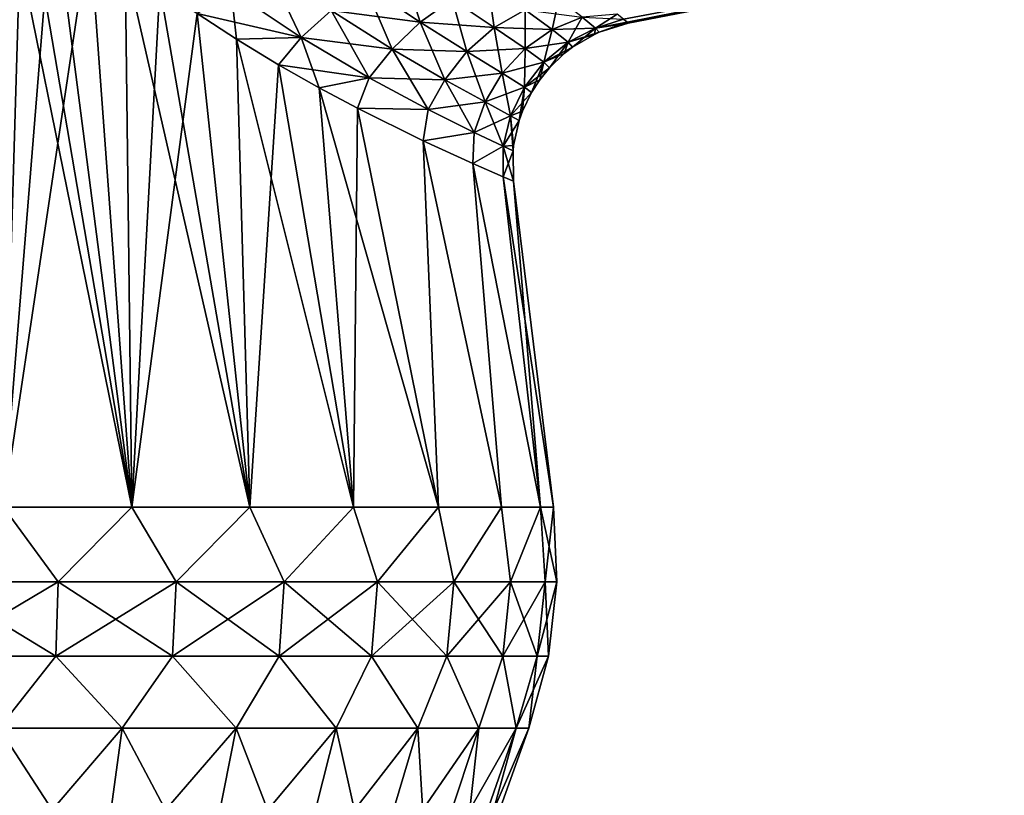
# Model space of a CAD drawing. Header units: millimetres. Extents: x -29 to 75, y -375 to 184.
# Tile 4 of 25: x 6 to 47, y 4 to 36. Entities that reach past the tile are written whole.
import ezdxf

# ---------------------------------------------------------------- set-up
doc = ezdxf.new("R2010")
doc.units = ezdxf.units.MM
doc.header["$LTSCALE"] = 17.087905
for name, color, linetype in [('10', 7, 'CONTINUOUS'), ('11', 7, 'CONTINUOUS'), ('12', 7, 'CONTINUOUS'), ('13', 7, 'CONTINUOUS'), ('14', 7, 'CONTINUOUS'), ('15', 7, 'CONTINUOUS'), ('16', 7, 'CONTINUOUS'), ('7', 7, 'CONTINUOUS'), ('8', 7, 'CONTINUOUS'), ('9', 7, 'CONTINUOUS')]:
    doc.layers.add(name, color=color, linetype=linetype)

msp = doc.modelspace()

# ---------------------------------------------------------------- linework, layer by layer
at = {"layer": '10', "color": 7, "linetype": 'CONTINUOUS', "true_color": 0xe0f2ff}
for points in [[(31.46, 35.854, 1.458), (47.125, 38.964, 2.135), (31.304, 35.979, 2.938), (31.46, 35.854, 1.458)], [(31.508, 35.813), (47.125, 38.964, 2.135), (31.46, 35.854, 1.458), (31.508, 35.813)], [(47.139, 38.851), (47.125, 38.964, 2.135), (31.508, 35.813), (47.139, 38.851)]]:
    msp.add_3dface(points, dxfattribs=at)
at = {"layer": '11', "color": 7, "linetype": 'CONTINUOUS', "true_color": 0xe0f2ff}
for points in [[(6.332, 42.368, -24.316), (5.541, 15.705, -27.855), (5.154, 43.762, -24.418), (6.332, 42.368, -24.316)], [(7.587, 41.078, -24.12), (5.541, 15.705, -27.855), (6.332, 42.368, -24.316), (7.587, 41.078, -24.12)], [(9.111, 39.66, -23.773), (5.541, 15.705, -27.855), (7.587, 41.078, -24.12), (9.111, 39.66, -23.773)], [(10.868, 15.705, -26.239), (5.541, 15.705, -27.855), (9.111, 39.66, -23.773), (10.868, 15.705, -26.239)], [(10.595, 38.404, -23.319), (10.868, 15.705, -26.239), (9.111, 39.66, -23.773), (10.595, 38.404, -23.319)], [(12.041, 37.304, -22.759), (10.868, 15.705, -26.239), (10.595, 38.404, -23.319), (12.041, 37.304, -22.759)], [(13.584, 36.216, -22.031), (10.868, 15.705, -26.239), (12.041, 37.304, -22.759), (13.584, 36.216, -22.031)], [(15.779, 15.705, -23.614), (10.868, 15.705, -26.239), (13.584, 36.216, -22.031), (15.779, 15.705, -23.614)], [(15.222, 35.149, -21.095), (15.779, 15.705, -23.614), (13.584, 36.216, -22.031), (15.222, 35.149, -21.095)], [(16.967, 34.089, -19.89), (15.779, 15.705, -23.614), (15.222, 35.149, -21.095), (16.967, 34.089, -19.89)], [(20.082, 15.705, -20.082), (15.779, 15.705, -23.614), (16.967, 34.089, -19.89), (20.082, 15.705, -20.082)], [(18.659, 33.13, -18.48), (20.082, 15.705, -20.082), (16.967, 34.089, -19.89), (18.659, 33.13, -18.48)], [(20.253, 32.28, -16.881), (20.082, 15.705, -20.082), (18.659, 33.13, -18.48), (20.253, 32.28, -16.881)], [(23.614, 15.705, -15.779), (20.082, 15.705, -20.082), (20.253, 32.28, -16.881), (23.614, 15.705, -15.779)], [(22.987, 30.926, -13.248), (23.614, 15.705, -15.779), (20.253, 32.28, -16.881), (22.987, 30.926, -13.248)], [(26.239, 15.705, -10.868), (23.614, 15.705, -15.779), (22.987, 30.926, -13.248), (26.239, 15.705, -10.868)], [(25.041, 29.984, -9.112), (26.239, 15.705, -10.868), (22.987, 30.926, -13.248), (25.041, 29.984, -9.112)], [(27.855, 15.705, -5.541), (26.239, 15.705, -10.868), (25.041, 29.984, -9.112), (27.855, 15.705, -5.541)], [(26.309, 29.43, -4.639), (27.855, 15.705, -5.541), (25.041, 29.984, -9.112), (26.309, 29.43, -4.639)], [(26.738, 29.247), (27.855, 15.705, -5.541), (26.309, 29.43, -4.639), (26.738, 29.247)], [(26.738, 29.247), (28.401, 15.705), (27.855, 15.705, -5.541), (26.738, 29.247)]]:
    msp.add_3dface(points, dxfattribs=at)
at = {"layer": '12', "color": 7, "linetype": 'CONTINUOUS', "true_color": 0xe0f2ff}
for points in [[(31.304, 35.979, -2.938), (47.125, 38.964, -2.135), (31.46, 35.854, -1.458), (31.304, 35.979, -2.938)], [(47.125, 38.964, -2.135), (47.139, 38.851), (31.46, 35.854, -1.458), (47.125, 38.964, -2.135)], [(47.139, 38.851), (31.508, 35.813), (31.46, 35.854, -1.458), (47.139, 38.851)]]:
    msp.add_3dface(points, dxfattribs=at)
at = {"layer": '13', "color": 7, "linetype": 'CONTINUOUS', "true_color": 0xe0f2ff}
for points in [[(17.911, 35.229, 18.924), (16.498, 38.206, 19.874), (15.003, 37.174, 20.986), (17.911, 35.229, 18.924)], [(19.157, 36.342, 17.772), (16.498, 38.206, 19.874), (17.911, 35.229, 18.924), (19.157, 36.342, 17.772)], [(22.852, 35.867, 13.998), (22.103, 38.28, 15.511), (20.553, 37.399, 16.622), (22.852, 35.867, 13.998)], [(24.189, 36.812, 12.959), (22.103, 38.28, 15.511), (22.852, 35.867, 13.998), (24.189, 36.812, 12.959)], [(21.699, 34.74, 15.07), (20.553, 37.399, 16.622), (19.157, 36.342, 17.772), (21.699, 34.74, 15.07)], [(22.852, 35.867, 13.998), (20.553, 37.399, 16.622), (21.699, 34.74, 15.07), (22.852, 35.867, 13.998)], [(25.928, 35.636, 10.081), (25.677, 37.494, 11.976), (24.189, 36.812, 12.959), (25.928, 35.636, 10.081)], [(27.221, 36.377, 9.241), (25.677, 37.494, 11.976), (25.928, 35.636, 10.081), (27.221, 36.377, 9.241)], [(13.584, 36.216, 22.031), (15.222, 35.149, 21.095), (15.003, 37.174, 20.986), (13.584, 36.216, 22.031)], [(15.222, 35.149, 21.095), (17.911, 35.229, 18.924), (15.003, 37.174, 20.986), (15.222, 35.149, 21.095)], [(24.799, 34.641, 10.954), (24.189, 36.812, 12.959), (22.852, 35.867, 13.998), (24.799, 34.641, 10.954)], [(25.928, 35.636, 10.081), (24.189, 36.812, 12.959), (24.799, 34.641, 10.954), (25.928, 35.636, 10.081)], [(28.347, 35.55, 6.298), (28.623, 36.828, 8.443), (27.221, 36.377, 9.241), (28.347, 35.55, 6.298)], [(29.589, 36.073, 5.698), (28.623, 36.828, 8.443), (28.347, 35.55, 6.298), (29.589, 36.073, 5.698)], [(20.738, 33.553, 16.153), (19.157, 36.342, 17.772), (17.911, 35.229, 18.924), (20.738, 33.553, 16.153)], [(21.699, 34.74, 15.07), (19.157, 36.342, 17.772), (20.738, 33.553, 16.153), (21.699, 34.74, 15.07)], [(27.221, 34.759, 6.917), (27.221, 36.377, 9.241), (25.928, 35.636, 10.081), (27.221, 34.759, 6.917)], [(28.347, 35.55, 6.298), (27.221, 36.377, 9.241), (27.221, 34.759, 6.917), (28.347, 35.55, 6.298)], [(29.011, 35.025, 3.19), (29.589, 36.073, 5.698), (28.347, 35.55, 6.298), (29.011, 35.025, 3.19)], [(30.15, 35.61, 2.861), (29.589, 36.073, 5.698), (29.011, 35.025, 3.19), (30.15, 35.61, 2.861)], [(30.15, 35.61, 2.861), (31.042, 36.193, 4.431), (29.589, 36.073, 5.698), (30.15, 35.61, 2.861)], [(31.304, 35.979, 2.938), (31.042, 36.193, 4.431), (30.15, 35.61, 2.861), (31.304, 35.979, 2.938)], [(23.882, 33.469, 11.848), (22.852, 35.867, 13.998), (21.699, 34.74, 15.07), (23.882, 33.469, 11.848)], [(24.799, 34.641, 10.954), (22.852, 35.867, 13.998), (23.882, 33.469, 11.848), (24.799, 34.641, 10.954)], [(26.273, 33.735, 7.549), (25.928, 35.636, 10.081), (24.799, 34.641, 10.954), (26.273, 33.735, 7.549)], [(27.221, 34.759, 6.917), (25.928, 35.636, 10.081), (26.273, 33.735, 7.549), (27.221, 34.759, 6.917)], [(29.188, 34.816, 0), (30.15, 35.61, 2.861), (29.011, 35.025, 3.19), (29.188, 34.816, 0)], [(30.098, 35.35, 0), (30.15, 35.61, 2.861), (29.188, 34.816, 0), (30.098, 35.35, 0)], [(30.3, 35.441, 0), (30.15, 35.61, 2.861), (30.098, 35.35, 0), (30.3, 35.441, 0)], [(31.46, 35.854, 1.458), (31.304, 35.979, 2.938), (30.15, 35.61, 2.861), (31.46, 35.854, 1.458)], [(30.3, 35.441, 0), (31.46, 35.854, 1.458), (30.15, 35.61, 2.861), (30.3, 35.441, 0)], [(31.508, 35.813), (31.46, 35.854, 1.458), (30.3, 35.441, 0), (31.508, 35.813)], [(15.222, 35.149, 21.095), (16.967, 34.089, 19.89), (17.911, 35.229, 18.924), (15.222, 35.149, 21.095)], [(16.967, 34.089, 19.89), (18.659, 33.13, 18.48), (17.911, 35.229, 18.924), (16.967, 34.089, 19.89)], [(18.659, 33.13, 18.48), (20.738, 33.553, 16.153), (17.911, 35.229, 18.924), (18.659, 33.13, 18.48)], [(28.004, 34.197, 3.525), (28.347, 35.55, 6.298), (27.221, 34.759, 6.917), (28.004, 34.197, 3.525)], [(29.011, 35.025, 3.19), (28.347, 35.55, 6.298), (28.004, 34.197, 3.525), (29.011, 35.025, 3.19)], [(28.235, 33.968), (29.011, 35.025, 3.19), (28.004, 34.197, 3.525), (28.235, 33.968)], [(28.846, 34.552, 0), (29.011, 35.025, 3.19), (28.235, 33.968), (28.846, 34.552, 0)], [(29.188, 34.816, 0), (29.011, 35.025, 3.19), (28.846, 34.552, 0), (29.188, 34.816, 0)], [(23.197, 32.229, 12.756), (21.699, 34.74, 15.07), (20.738, 33.553, 16.153), (23.197, 32.229, 12.756)], [(23.882, 33.469, 11.848), (21.699, 34.74, 15.07), (23.197, 32.229, 12.756), (23.882, 33.469, 11.848)], [(25.556, 32.542, 8.191), (24.799, 34.641, 10.954), (23.882, 33.469, 11.848), (25.556, 32.542, 8.191)], [(26.273, 33.735, 7.549), (24.799, 34.641, 10.954), (25.556, 32.542, 8.191), (26.273, 33.735, 7.549)], [(27.188, 33.16, 3.862), (27.221, 34.759, 6.917), (26.273, 33.735, 7.549), (27.188, 33.16, 3.862)], [(28.004, 34.197, 3.525), (27.221, 34.759, 6.917), (27.188, 33.16, 3.862), (28.004, 34.197, 3.525)], [(27.484, 32.936, 0), (28.004, 34.197, 3.525), (27.188, 33.16, 3.862), (27.484, 32.936, 0)], [(27.829, 33.469), (28.004, 34.197, 3.525), (27.484, 32.936, 0), (27.829, 33.469)], [(28.235, 33.968), (28.004, 34.197, 3.525), (27.829, 33.469), (28.235, 33.968)], [(26.61, 31.971, 4.199), (26.273, 33.735, 7.549), (25.556, 32.542, 8.191), (26.61, 31.971, 4.199)], [(27.188, 33.16, 3.862), (26.273, 33.735, 7.549), (26.61, 31.971, 4.199), (27.188, 33.16, 3.862)], [(18.659, 33.13, 18.48), (20.253, 32.28, 16.881), (20.738, 33.553, 16.153), (18.659, 33.13, 18.48)], [(20.253, 32.28, 16.881), (23.197, 32.229, 12.756), (20.738, 33.553, 16.153), (20.253, 32.28, 16.881)], [(25.098, 31.277, 8.84), (23.882, 33.469, 11.848), (23.197, 32.229, 12.756), (25.098, 31.277, 8.84)], [(25.556, 32.542, 8.191), (23.882, 33.469, 11.848), (25.098, 31.277, 8.84), (25.556, 32.542, 8.191)], [(26.971, 31.767, 0), (27.188, 33.16, 3.862), (26.61, 31.971, 4.199), (26.971, 31.767, 0)], [(27.113, 32.167, 0), (27.188, 33.16, 3.862), (26.971, 31.767, 0), (27.113, 32.167, 0)], [(27.484, 32.936, 0), (27.188, 33.16, 3.862), (27.113, 32.167, 0), (27.484, 32.936, 0)], [(26.302, 30.704, 4.537), (25.556, 32.542, 8.191), (25.098, 31.277, 8.84), (26.302, 30.704, 4.537)], [(26.61, 31.971, 4.199), (25.556, 32.542, 8.191), (26.302, 30.704, 4.537), (26.61, 31.971, 4.199)], [(20.253, 32.28, 16.881), (22.987, 30.926, 13.248), (23.197, 32.229, 12.756), (20.253, 32.28, 16.881)], [(22.987, 30.926, 13.248), (25.098, 31.277, 8.84), (23.197, 32.229, 12.756), (22.987, 30.926, 13.248)], [(26.719, 30.517), (26.61, 31.971, 4.199), (26.302, 30.704, 4.537), (26.719, 30.517)], [(26.971, 31.767, 0), (26.61, 31.971, 4.199), (26.742, 30.73, 0), (26.971, 31.767, 0)], [(26.742, 30.73, 0), (26.61, 31.971, 4.199), (26.719, 30.517), (26.742, 30.73, 0)], [(22.987, 30.926, 13.248), (25.041, 29.984, 9.112), (25.098, 31.277, 8.84), (22.987, 30.926, 13.248)], [(25.041, 29.984, 9.112), (26.302, 30.704, 4.537), (25.098, 31.277, 8.84), (25.041, 29.984, 9.112)], [(25.041, 29.984, 9.112), (26.309, 29.43, 4.639), (26.302, 30.704, 4.537), (25.041, 29.984, 9.112)], [(26.309, 29.43, 4.639), (26.738, 29.247), (26.302, 30.704, 4.537), (26.309, 29.43, 4.639)], [(26.738, 29.247), (26.719, 30.517), (26.302, 30.704, 4.537), (26.738, 29.247)]]:
    msp.add_3dface(points, dxfattribs=at)
at = {"layer": '14', "color": 7, "linetype": 'CONTINUOUS', "true_color": 0xe0f2ff}
for points in [[(20.553, 37.399, -16.622), (22.852, 35.867, -13.998), (19.157, 36.342, -17.772), (20.553, 37.399, -16.622)], [(20.553, 37.399, -16.622), (24.189, 36.812, -12.959), (22.852, 35.867, -13.998), (20.553, 37.399, -16.622)], [(13.584, 36.216, -22.031), (15.003, 37.174, -20.986), (17.911, 35.229, -18.924), (13.584, 36.216, -22.031)], [(15.003, 37.174, -20.986), (19.157, 36.342, -17.772), (17.911, 35.229, -18.924), (15.003, 37.174, -20.986)], [(24.189, 36.812, -12.959), (25.928, 35.636, -10.081), (22.852, 35.867, -13.998), (24.189, 36.812, -12.959)], [(24.189, 36.812, -12.959), (27.221, 36.377, -9.241), (25.928, 35.636, -10.081), (24.189, 36.812, -12.959)], [(15.222, 35.149, -21.095), (13.584, 36.216, -22.031), (17.911, 35.229, -18.924), (15.222, 35.149, -21.095)], [(19.157, 36.342, -17.772), (21.699, 34.74, -15.07), (17.911, 35.229, -18.924), (19.157, 36.342, -17.772)], [(19.157, 36.342, -17.772), (22.852, 35.867, -13.998), (21.699, 34.74, -15.07), (19.157, 36.342, -17.772)], [(27.221, 36.377, -9.241), (28.347, 35.55, -6.298), (25.928, 35.636, -10.081), (27.221, 36.377, -9.241)], [(27.221, 36.377, -9.241), (29.589, 36.073, -5.698), (28.347, 35.55, -6.298), (27.221, 36.377, -9.241)], [(29.589, 36.073, -5.698), (30.15, 35.61, -2.861), (28.347, 35.55, -6.298), (29.589, 36.073, -5.698)], [(29.589, 36.073, -5.698), (31.304, 35.979, -2.938), (30.15, 35.61, -2.861), (29.589, 36.073, -5.698)], [(22.852, 35.867, -13.998), (24.799, 34.641, -10.954), (21.699, 34.74, -15.07), (22.852, 35.867, -13.998)], [(22.852, 35.867, -13.998), (25.928, 35.636, -10.081), (24.799, 34.641, -10.954), (22.852, 35.867, -13.998)], [(25.928, 35.636, -10.081), (27.221, 34.759, -6.917), (24.799, 34.641, -10.954), (25.928, 35.636, -10.081)], [(25.928, 35.636, -10.081), (28.347, 35.55, -6.298), (27.221, 34.759, -6.917), (25.928, 35.636, -10.081)], [(28.347, 35.55, -6.298), (30.15, 35.61, -2.861), (29.011, 35.025, -3.19), (28.347, 35.55, -6.298)], [(30.15, 35.61, -2.861), (30.3, 35.441, 0), (29.011, 35.025, -3.19), (30.15, 35.61, -2.861)], [(31.304, 35.979, -2.938), (31.46, 35.854, -1.458), (30.15, 35.61, -2.861), (31.304, 35.979, -2.938)], [(31.46, 35.854, -1.458), (31.508, 35.813), (30.15, 35.61, -2.861), (31.46, 35.854, -1.458)], [(31.508, 35.813), (30.3, 35.441, 0), (30.15, 35.61, -2.861), (31.508, 35.813)], [(16.967, 34.089, -19.89), (15.222, 35.149, -21.095), (17.911, 35.229, -18.924), (16.967, 34.089, -19.89)], [(16.967, 34.089, -19.89), (17.911, 35.229, -18.924), (20.738, 33.553, -16.153), (16.967, 34.089, -19.89)], [(17.911, 35.229, -18.924), (21.699, 34.74, -15.07), (20.738, 33.553, -16.153), (17.911, 35.229, -18.924)], [(28.347, 35.55, -6.298), (29.011, 35.025, -3.19), (27.221, 34.759, -6.917), (28.347, 35.55, -6.298)], [(30.3, 35.441, 0), (30.098, 35.35, 0), (29.011, 35.025, -3.19), (30.3, 35.441, 0)], [(30.098, 35.35, 0), (29.188, 34.816, 0), (29.011, 35.025, -3.19), (30.098, 35.35, 0)], [(27.221, 34.759, -6.917), (29.011, 35.025, -3.19), (28.004, 34.197, -3.525), (27.221, 34.759, -6.917)], [(29.011, 35.025, -3.19), (29.188, 34.816, 0), (28.004, 34.197, -3.525), (29.011, 35.025, -3.19)], [(29.188, 34.816, 0), (28.846, 34.552, 0), (28.004, 34.197, -3.525), (29.188, 34.816, 0)], [(21.699, 34.74, -15.07), (23.882, 33.469, -11.848), (20.738, 33.553, -16.153), (21.699, 34.74, -15.07)], [(21.699, 34.74, -15.07), (24.799, 34.641, -10.954), (23.882, 33.469, -11.848), (21.699, 34.74, -15.07)], [(24.799, 34.641, -10.954), (26.273, 33.735, -7.549), (23.882, 33.469, -11.848), (24.799, 34.641, -10.954)], [(24.799, 34.641, -10.954), (27.221, 34.759, -6.917), (26.273, 33.735, -7.549), (24.799, 34.641, -10.954)], [(27.221, 34.759, -6.917), (28.004, 34.197, -3.525), (26.273, 33.735, -7.549), (27.221, 34.759, -6.917)], [(28.846, 34.552, 0), (28.235, 33.968), (28.004, 34.197, -3.525), (28.846, 34.552, 0)], [(18.659, 33.13, -18.48), (16.967, 34.089, -19.89), (20.738, 33.553, -16.153), (18.659, 33.13, -18.48)], [(26.273, 33.735, -7.549), (28.004, 34.197, -3.525), (27.188, 33.16, -3.862), (26.273, 33.735, -7.549)], [(28.004, 34.197, -3.525), (28.235, 33.968), (27.188, 33.16, -3.862), (28.004, 34.197, -3.525)], [(23.882, 33.469, -11.848), (26.273, 33.735, -7.549), (25.556, 32.542, -8.191), (23.882, 33.469, -11.848)], [(26.273, 33.735, -7.549), (27.188, 33.16, -3.862), (25.556, 32.542, -8.191), (26.273, 33.735, -7.549)], [(28.235, 33.968), (27.829, 33.469), (27.188, 33.16, -3.862), (28.235, 33.968)], [(20.253, 32.28, -16.881), (18.659, 33.13, -18.48), (20.738, 33.553, -16.153), (20.253, 32.28, -16.881)], [(20.253, 32.28, -16.881), (20.738, 33.553, -16.153), (23.197, 32.229, -12.756), (20.253, 32.28, -16.881)], [(20.738, 33.553, -16.153), (23.882, 33.469, -11.848), (23.197, 32.229, -12.756), (20.738, 33.553, -16.153)], [(23.882, 33.469, -11.848), (25.556, 32.542, -8.191), (23.197, 32.229, -12.756), (23.882, 33.469, -11.848)], [(25.556, 32.542, -8.191), (27.188, 33.16, -3.862), (26.61, 31.971, -4.199), (25.556, 32.542, -8.191)], [(27.188, 33.16, -3.862), (27.484, 32.936, 0), (26.61, 31.971, -4.199), (27.188, 33.16, -3.862)], [(27.829, 33.469), (27.484, 32.936, 0), (27.188, 33.16, -3.862), (27.829, 33.469)], [(27.484, 32.936, 0), (27.113, 32.167, 0), (26.61, 31.971, -4.199), (27.484, 32.936, 0)], [(23.197, 32.229, -12.756), (25.556, 32.542, -8.191), (25.098, 31.277, -8.84), (23.197, 32.229, -12.756)], [(25.556, 32.542, -8.191), (26.61, 31.971, -4.199), (25.098, 31.277, -8.84), (25.556, 32.542, -8.191)], [(22.987, 30.926, -13.248), (20.253, 32.28, -16.881), (23.197, 32.229, -12.756), (22.987, 30.926, -13.248)], [(22.987, 30.926, -13.248), (23.197, 32.229, -12.756), (25.098, 31.277, -8.84), (22.987, 30.926, -13.248)], [(25.098, 31.277, -8.84), (26.61, 31.971, -4.199), (26.302, 30.704, -4.537), (25.098, 31.277, -8.84)], [(26.61, 31.971, -4.199), (26.971, 31.767, 0), (26.302, 30.704, -4.537), (26.61, 31.971, -4.199)], [(27.113, 32.167, 0), (26.971, 31.767, 0), (26.61, 31.971, -4.199), (27.113, 32.167, 0)], [(26.971, 31.767, 0), (26.742, 30.73, 0), (26.302, 30.704, -4.537), (26.971, 31.767, 0)], [(25.041, 29.984, -9.112), (22.987, 30.926, -13.248), (25.098, 31.277, -8.84), (25.041, 29.984, -9.112)], [(25.041, 29.984, -9.112), (25.098, 31.277, -8.84), (26.302, 30.704, -4.537), (25.041, 29.984, -9.112)], [(26.309, 29.43, -4.639), (25.041, 29.984, -9.112), (26.302, 30.704, -4.537), (26.309, 29.43, -4.639)], [(26.742, 30.73, 0), (26.719, 30.517), (26.302, 30.704, -4.537), (26.742, 30.73, 0)], [(26.719, 30.517), (26.309, 29.43, -4.639), (26.302, 30.704, -4.537), (26.719, 30.517)], [(26.738, 29.247), (26.309, 29.43, -4.639), (26.719, 30.517), (26.738, 29.247)]]:
    msp.add_3dface(points, dxfattribs=at)
at = {"layer": '15', "color": 7, "linetype": 'CONTINUOUS', "true_color": 0xe0f2ff}
for points in [[(9.591, 0, -23.144), (4.891, 0, -24.571), (10.478, 6.515, -25.297), (9.591, 0, -23.144)], [(10.478, 6.515, -25.297), (4.891, 0, -24.571), (5.342, 6.515, -26.855), (10.478, 6.515, -25.297)], [(13.92, 0, -20.828), (9.591, 0, -23.144), (15.212, 6.515, -22.766), (13.92, 0, -20.828)], [(15.212, 6.515, -22.766), (9.591, 0, -23.144), (10.478, 6.515, -25.297), (15.212, 6.515, -22.766)], [(17.714, 0, -17.714), (13.92, 0, -20.828), (19.361, 6.515, -19.361), (17.714, 0, -17.714)], [(19.361, 6.515, -19.361), (13.92, 0, -20.828), (15.212, 6.515, -22.766), (19.361, 6.515, -19.361)], [(20.828, 0, -13.92), (17.714, 0, -17.714), (22.766, 6.515, -15.212), (20.828, 0, -13.92)], [(22.766, 6.515, -15.212), (17.714, 0, -17.714), (19.361, 6.515, -19.361), (22.766, 6.515, -15.212)], [(23.144, 0, -9.591), (20.828, 0, -13.92), (25.297, 6.515, -10.478), (23.144, 0, -9.591)], [(25.297, 6.515, -10.478), (20.828, 0, -13.92), (22.766, 6.515, -15.212), (25.297, 6.515, -10.478)], [(24.57, 0, -4.893), (23.144, 0, -9.591), (26.855, 6.515, -5.342), (24.57, 0, -4.893)], [(26.855, 6.515, -5.342), (23.144, 0, -9.591), (25.297, 6.515, -10.478), (26.855, 6.515, -5.342)], [(25.053, 0), (24.57, 0, -4.893), (27.381, 6.515), (25.053, 0)], [(27.381, 6.515), (24.57, 0, -4.893), (26.855, 6.515, -5.342), (27.381, 6.515)]]:
    msp.add_3dface(points, dxfattribs=at)
at = {"layer": '16', "color": 7, "linetype": 'CONTINUOUS', "true_color": 0xe0f2ff}
for points in [[(2.633, 12.601, -28.417), (5.541, 15.705, -27.855), (7.81, 12.601, -27.45), (2.633, 12.601, -28.417)], [(5.541, 15.705, -27.855), (10.868, 15.705, -26.239), (7.81, 12.601, -27.45), (5.541, 15.705, -27.855)], [(7.81, 12.601, -27.45), (10.868, 15.705, -26.239), (12.721, 12.601, -25.547), (7.81, 12.601, -27.45)], [(10.868, 15.705, -26.239), (15.779, 15.705, -23.614), (12.721, 12.601, -25.547), (10.868, 15.705, -26.239)], [(12.721, 12.601, -25.547), (15.779, 15.705, -23.614), (17.199, 12.601, -22.775), (12.721, 12.601, -25.547)], [(15.779, 15.705, -23.614), (20.082, 15.705, -20.082), (17.199, 12.601, -22.775), (15.779, 15.705, -23.614)], [(17.199, 12.601, -22.775), (20.082, 15.705, -20.082), (21.091, 12.601, -19.227), (17.199, 12.601, -22.775)], [(20.082, 15.705, -20.082), (23.614, 15.705, -15.779), (21.091, 12.601, -19.227), (20.082, 15.705, -20.082)], [(21.091, 12.601, -19.227), (23.614, 15.705, -15.779), (24.264, 12.601, -15.024), (21.091, 12.601, -19.227)], [(23.614, 15.705, -15.779), (26.239, 15.705, -10.868), (24.264, 12.601, -15.024), (23.614, 15.705, -15.779)], [(24.264, 12.601, -15.024), (26.239, 15.705, -10.868), (26.612, 12.601, -10.31), (24.264, 12.601, -15.024)], [(26.239, 15.705, -10.868), (27.855, 15.705, -5.541), (26.612, 12.601, -10.31), (26.239, 15.705, -10.868)], [(26.612, 12.601, -10.31), (27.855, 15.705, -5.541), (28.053, 12.601, -5.244), (26.612, 12.601, -10.31)], [(27.855, 15.705, -5.541), (28.401, 15.705), (28.053, 12.601, -5.244), (27.855, 15.705, -5.541)], [(28.401, 15.705), (28.539, 12.601), (28.053, 12.601, -5.244), (28.401, 15.705)], [(2.633, 12.601, -28.417), (7.81, 12.601, -27.45), (2.602, 9.51, -28.076), (2.633, 12.601, -28.417)], [(2.602, 9.51, -28.076), (7.81, 12.601, -27.45), (7.716, 9.51, -27.12), (2.602, 9.51, -28.076)], [(7.81, 12.601, -27.45), (12.721, 12.601, -25.547), (7.716, 9.51, -27.12), (7.81, 12.601, -27.45)], [(7.716, 9.51, -27.12), (12.721, 12.601, -25.547), (12.568, 9.51, -25.24), (7.716, 9.51, -27.12)], [(12.721, 12.601, -25.547), (17.199, 12.601, -22.775), (12.568, 9.51, -25.24), (12.721, 12.601, -25.547)], [(12.568, 9.51, -25.24), (17.199, 12.601, -22.775), (16.992, 9.51, -22.501), (12.568, 9.51, -25.24)], [(17.199, 12.601, -22.775), (21.091, 12.601, -19.227), (16.992, 9.51, -22.501), (17.199, 12.601, -22.775)], [(16.992, 9.51, -22.501), (21.091, 12.601, -19.227), (20.837, 9.51, -18.995), (16.992, 9.51, -22.501)], [(21.091, 12.601, -19.227), (24.264, 12.601, -15.024), (20.837, 9.51, -18.995), (21.091, 12.601, -19.227)], [(20.837, 9.51, -18.995), (24.264, 12.601, -15.024), (23.973, 9.51, -14.843), (20.837, 9.51, -18.995)], [(24.264, 12.601, -15.024), (26.612, 12.601, -10.31), (23.973, 9.51, -14.843), (24.264, 12.601, -15.024)], [(23.973, 9.51, -14.843), (26.612, 12.601, -10.31), (26.292, 9.51, -10.186), (23.973, 9.51, -14.843)], [(26.612, 12.601, -10.31), (28.053, 12.601, -5.244), (26.292, 9.51, -10.186), (26.612, 12.601, -10.31)], [(26.292, 9.51, -10.186), (28.053, 12.601, -5.244), (27.716, 9.51, -5.181), (26.292, 9.51, -10.186)], [(28.539, 12.601), (28.196, 9.51), (27.716, 9.51, -5.181), (28.539, 12.601)], [(28.053, 12.601, -5.244), (28.539, 12.601), (27.716, 9.51, -5.181), (28.053, 12.601, -5.244)], [(5.342, 6.515, -26.855), (2.602, 9.51, -28.076), (7.716, 9.51, -27.12), (5.342, 6.515, -26.855)], [(10.478, 6.515, -25.297), (5.342, 6.515, -26.855), (7.716, 9.51, -27.12), (10.478, 6.515, -25.297)], [(10.478, 6.515, -25.297), (7.716, 9.51, -27.12), (12.568, 9.51, -25.24), (10.478, 6.515, -25.297)], [(15.212, 6.515, -22.766), (10.478, 6.515, -25.297), (12.568, 9.51, -25.24), (15.212, 6.515, -22.766)], [(15.212, 6.515, -22.766), (12.568, 9.51, -25.24), (16.992, 9.51, -22.501), (15.212, 6.515, -22.766)], [(19.361, 6.515, -19.361), (15.212, 6.515, -22.766), (16.992, 9.51, -22.501), (19.361, 6.515, -19.361)], [(19.361, 6.515, -19.361), (16.992, 9.51, -22.501), (20.837, 9.51, -18.995), (19.361, 6.515, -19.361)], [(22.766, 6.515, -15.212), (19.361, 6.515, -19.361), (20.837, 9.51, -18.995), (22.766, 6.515, -15.212)], [(22.766, 6.515, -15.212), (20.837, 9.51, -18.995), (23.973, 9.51, -14.843), (22.766, 6.515, -15.212)], [(25.297, 6.515, -10.478), (22.766, 6.515, -15.212), (23.973, 9.51, -14.843), (25.297, 6.515, -10.478)], [(25.297, 6.515, -10.478), (23.973, 9.51, -14.843), (26.292, 9.51, -10.186), (25.297, 6.515, -10.478)], [(26.855, 6.515, -5.342), (25.297, 6.515, -10.478), (26.292, 9.51, -10.186), (26.855, 6.515, -5.342)], [(26.855, 6.515, -5.342), (26.292, 9.51, -10.186), (27.716, 9.51, -5.181), (26.855, 6.515, -5.342)], [(28.196, 9.51), (27.381, 6.515), (26.855, 6.515, -5.342), (28.196, 9.51)], [(28.196, 9.51), (26.855, 6.515, -5.342), (27.716, 9.51, -5.181), (28.196, 9.51)]]:
    msp.add_3dface(points, dxfattribs=at)
at = {"layer": '7', "color": 7, "linetype": 'CONTINUOUS', "true_color": 0xe0f2ff}
for points in [[(4.891, 0, 24.571), (9.591, 0, 23.144), (5.342, 6.515, 26.855), (4.891, 0, 24.571)], [(5.342, 6.515, 26.855), (9.591, 0, 23.144), (10.478, 6.515, 25.297), (5.342, 6.515, 26.855)], [(9.591, 0, 23.144), (13.92, 0, 20.828), (10.478, 6.515, 25.297), (9.591, 0, 23.144)], [(10.478, 6.515, 25.297), (13.92, 0, 20.828), (15.212, 6.515, 22.766), (10.478, 6.515, 25.297)], [(13.92, 0, 20.828), (17.714, 0, 17.714), (15.212, 6.515, 22.766), (13.92, 0, 20.828)], [(15.212, 6.515, 22.766), (17.714, 0, 17.714), (19.361, 6.515, 19.361), (15.212, 6.515, 22.766)], [(17.714, 0, 17.714), (20.828, 0, 13.92), (19.361, 6.515, 19.361), (17.714, 0, 17.714)], [(19.361, 6.515, 19.361), (20.828, 0, 13.92), (22.766, 6.515, 15.212), (19.361, 6.515, 19.361)], [(20.828, 0, 13.92), (23.144, 0, 9.591), (22.766, 6.515, 15.212), (20.828, 0, 13.92)], [(22.766, 6.515, 15.212), (23.144, 0, 9.591), (25.297, 6.515, 10.478), (22.766, 6.515, 15.212)], [(23.144, 0, 9.591), (24.57, 0, 4.893), (25.297, 6.515, 10.478), (23.144, 0, 9.591)], [(24.57, 0, 4.893), (25.053, 0), (26.855, 6.515, 5.342), (24.57, 0, 4.893)], [(25.297, 6.515, 10.478), (24.57, 0, 4.893), (26.855, 6.515, 5.342), (25.297, 6.515, 10.478)], [(26.855, 6.515, 5.342), (25.053, 0), (27.381, 6.515), (26.855, 6.515, 5.342)]]:
    msp.add_3dface(points, dxfattribs=at)
at = {"layer": '8', "color": 7, "linetype": 'CONTINUOUS', "true_color": 0xe0f2ff}
for points in [[(7.81, 12.601, 27.45), (5.541, 15.705, 27.855), (2.633, 12.601, 28.417), (7.81, 12.601, 27.45)], [(10.868, 15.705, 26.239), (5.541, 15.705, 27.855), (7.81, 12.601, 27.45), (10.868, 15.705, 26.239)], [(12.721, 12.601, 25.547), (10.868, 15.705, 26.239), (7.81, 12.601, 27.45), (12.721, 12.601, 25.547)], [(15.779, 15.705, 23.614), (10.868, 15.705, 26.239), (12.721, 12.601, 25.547), (15.779, 15.705, 23.614)], [(17.199, 12.601, 22.775), (15.779, 15.705, 23.614), (12.721, 12.601, 25.547), (17.199, 12.601, 22.775)], [(20.082, 15.705, 20.082), (15.779, 15.705, 23.614), (17.199, 12.601, 22.775), (20.082, 15.705, 20.082)], [(21.091, 12.601, 19.227), (20.082, 15.705, 20.082), (17.199, 12.601, 22.775), (21.091, 12.601, 19.227)], [(23.614, 15.705, 15.779), (20.082, 15.705, 20.082), (21.091, 12.601, 19.227), (23.614, 15.705, 15.779)], [(24.264, 12.601, 15.024), (23.614, 15.705, 15.779), (21.091, 12.601, 19.227), (24.264, 12.601, 15.024)], [(26.239, 15.705, 10.868), (23.614, 15.705, 15.779), (24.264, 12.601, 15.024), (26.239, 15.705, 10.868)], [(26.612, 12.601, 10.31), (26.239, 15.705, 10.868), (24.264, 12.601, 15.024), (26.612, 12.601, 10.31)], [(27.855, 15.705, 5.541), (26.239, 15.705, 10.868), (26.612, 12.601, 10.31), (27.855, 15.705, 5.541)], [(28.053, 12.601, 5.244), (27.855, 15.705, 5.541), (26.612, 12.601, 10.31), (28.053, 12.601, 5.244)], [(28.401, 15.705), (27.855, 15.705, 5.541), (28.539, 12.601), (28.401, 15.705)], [(28.539, 12.601), (27.855, 15.705, 5.541), (28.053, 12.601, 5.244), (28.539, 12.601)], [(7.716, 9.51, 27.12), (2.633, 12.601, 28.417), (2.602, 9.51, 28.076), (7.716, 9.51, 27.12)], [(7.81, 12.601, 27.45), (2.633, 12.601, 28.417), (7.716, 9.51, 27.12), (7.81, 12.601, 27.45)], [(12.568, 9.51, 25.24), (7.81, 12.601, 27.45), (7.716, 9.51, 27.12), (12.568, 9.51, 25.24)], [(12.721, 12.601, 25.547), (7.81, 12.601, 27.45), (12.568, 9.51, 25.24), (12.721, 12.601, 25.547)], [(16.992, 9.51, 22.501), (12.721, 12.601, 25.547), (12.568, 9.51, 25.24), (16.992, 9.51, 22.501)], [(17.199, 12.601, 22.775), (12.721, 12.601, 25.547), (16.992, 9.51, 22.501), (17.199, 12.601, 22.775)], [(20.837, 9.51, 18.995), (17.199, 12.601, 22.775), (16.992, 9.51, 22.501), (20.837, 9.51, 18.995)], [(21.091, 12.601, 19.227), (17.199, 12.601, 22.775), (20.837, 9.51, 18.995), (21.091, 12.601, 19.227)], [(23.973, 9.51, 14.843), (21.091, 12.601, 19.227), (20.837, 9.51, 18.995), (23.973, 9.51, 14.843)], [(24.264, 12.601, 15.024), (21.091, 12.601, 19.227), (23.973, 9.51, 14.843), (24.264, 12.601, 15.024)], [(26.292, 9.51, 10.186), (24.264, 12.601, 15.024), (23.973, 9.51, 14.843), (26.292, 9.51, 10.186)], [(26.612, 12.601, 10.31), (24.264, 12.601, 15.024), (26.292, 9.51, 10.186), (26.612, 12.601, 10.31)], [(27.716, 9.51, 5.181), (26.612, 12.601, 10.31), (26.292, 9.51, 10.186), (27.716, 9.51, 5.181)], [(28.053, 12.601, 5.244), (26.612, 12.601, 10.31), (27.716, 9.51, 5.181), (28.053, 12.601, 5.244)], [(28.196, 9.51), (28.053, 12.601, 5.244), (27.716, 9.51, 5.181), (28.196, 9.51)], [(28.539, 12.601), (28.053, 12.601, 5.244), (28.196, 9.51), (28.539, 12.601)], [(5.342, 6.515, 26.855), (7.716, 9.51, 27.12), (2.602, 9.51, 28.076), (5.342, 6.515, 26.855)], [(5.342, 6.515, 26.855), (10.478, 6.515, 25.297), (7.716, 9.51, 27.12), (5.342, 6.515, 26.855)], [(10.478, 6.515, 25.297), (12.568, 9.51, 25.24), (7.716, 9.51, 27.12), (10.478, 6.515, 25.297)], [(10.478, 6.515, 25.297), (15.212, 6.515, 22.766), (12.568, 9.51, 25.24), (10.478, 6.515, 25.297)], [(15.212, 6.515, 22.766), (16.992, 9.51, 22.501), (12.568, 9.51, 25.24), (15.212, 6.515, 22.766)], [(15.212, 6.515, 22.766), (19.361, 6.515, 19.361), (16.992, 9.51, 22.501), (15.212, 6.515, 22.766)], [(19.361, 6.515, 19.361), (20.837, 9.51, 18.995), (16.992, 9.51, 22.501), (19.361, 6.515, 19.361)], [(19.361, 6.515, 19.361), (22.766, 6.515, 15.212), (20.837, 9.51, 18.995), (19.361, 6.515, 19.361)], [(22.766, 6.515, 15.212), (23.973, 9.51, 14.843), (20.837, 9.51, 18.995), (22.766, 6.515, 15.212)], [(22.766, 6.515, 15.212), (25.297, 6.515, 10.478), (23.973, 9.51, 14.843), (22.766, 6.515, 15.212)], [(25.297, 6.515, 10.478), (26.292, 9.51, 10.186), (23.973, 9.51, 14.843), (25.297, 6.515, 10.478)], [(25.297, 6.515, 10.478), (26.855, 6.515, 5.342), (26.292, 9.51, 10.186), (25.297, 6.515, 10.478)], [(26.855, 6.515, 5.342), (27.716, 9.51, 5.181), (26.292, 9.51, 10.186), (26.855, 6.515, 5.342)], [(26.855, 6.515, 5.342), (27.381, 6.515), (27.716, 9.51, 5.181), (26.855, 6.515, 5.342)], [(27.381, 6.515), (28.196, 9.51), (27.716, 9.51, 5.181), (27.381, 6.515)]]:
    msp.add_3dface(points, dxfattribs=at)
at = {"layer": '9', "color": 7, "linetype": 'CONTINUOUS', "true_color": 0xe0f2ff}
for points in [[(5.541, 15.705, 27.855), (10.868, 15.705, 26.239), (5.154, 43.762, 24.418), (5.541, 15.705, 27.855)], [(5.154, 43.762, 24.418), (10.868, 15.705, 26.239), (6.332, 42.368, 24.316), (5.154, 43.762, 24.418)], [(6.332, 42.368, 24.316), (10.868, 15.705, 26.239), (7.587, 41.078, 24.12), (6.332, 42.368, 24.316)], [(7.587, 41.078, 24.12), (10.868, 15.705, 26.239), (9.111, 39.66, 23.773), (7.587, 41.078, 24.12)], [(9.111, 39.66, 23.773), (10.868, 15.705, 26.239), (10.595, 38.404, 23.319), (9.111, 39.66, 23.773)], [(10.868, 15.705, 26.239), (15.779, 15.705, 23.614), (10.595, 38.404, 23.319), (10.868, 15.705, 26.239)], [(10.595, 38.404, 23.319), (15.779, 15.705, 23.614), (12.041, 37.304, 22.759), (10.595, 38.404, 23.319)], [(12.041, 37.304, 22.759), (15.779, 15.705, 23.614), (13.584, 36.216, 22.031), (12.041, 37.304, 22.759)], [(13.584, 36.216, 22.031), (15.779, 15.705, 23.614), (15.222, 35.149, 21.095), (13.584, 36.216, 22.031)], [(15.779, 15.705, 23.614), (20.082, 15.705, 20.082), (15.222, 35.149, 21.095), (15.779, 15.705, 23.614)], [(15.222, 35.149, 21.095), (20.082, 15.705, 20.082), (16.967, 34.089, 19.89), (15.222, 35.149, 21.095)], [(16.967, 34.089, 19.89), (20.082, 15.705, 20.082), (18.659, 33.13, 18.48), (16.967, 34.089, 19.89)], [(20.082, 15.705, 20.082), (23.614, 15.705, 15.779), (18.659, 33.13, 18.48), (20.082, 15.705, 20.082)], [(18.659, 33.13, 18.48), (23.614, 15.705, 15.779), (20.253, 32.28, 16.881), (18.659, 33.13, 18.48)], [(20.253, 32.28, 16.881), (23.614, 15.705, 15.779), (22.987, 30.926, 13.248), (20.253, 32.28, 16.881)], [(23.614, 15.705, 15.779), (26.239, 15.705, 10.868), (22.987, 30.926, 13.248), (23.614, 15.705, 15.779)], [(22.987, 30.926, 13.248), (26.239, 15.705, 10.868), (25.041, 29.984, 9.112), (22.987, 30.926, 13.248)], [(26.239, 15.705, 10.868), (27.855, 15.705, 5.541), (25.041, 29.984, 9.112), (26.239, 15.705, 10.868)], [(25.041, 29.984, 9.112), (27.855, 15.705, 5.541), (26.309, 29.43, 4.639), (25.041, 29.984, 9.112)], [(27.855, 15.705, 5.541), (28.401, 15.705), (26.309, 29.43, 4.639), (27.855, 15.705, 5.541)], [(26.309, 29.43, 4.639), (28.401, 15.705), (26.738, 29.247), (26.309, 29.43, 4.639)]]:
    msp.add_3dface(points, dxfattribs=at)

doc.saveas('drawing.dxf')
